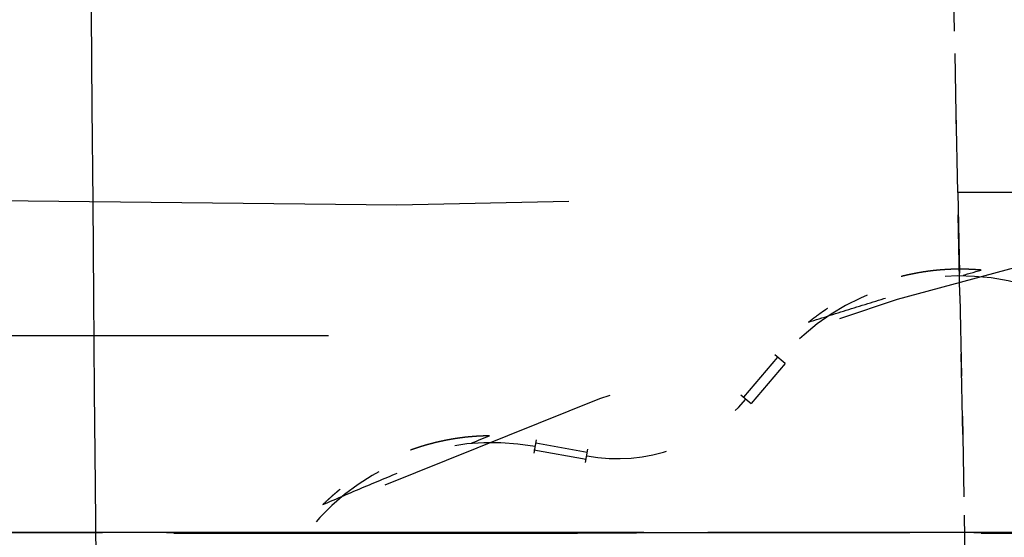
# Model space of a CAD drawing. Header units: millimetres. Extents: x 14186 to 17588, y 1400 to 3805.
# Tile 92 of 256: x 16304.481 to 16305.7, y 2699.5 to 2700.142. Entities that reach past the tile are written whole.
import ezdxf

# ---------------------------------------------------------------- set-up
doc = ezdxf.new("R2010")
doc.units = ezdxf.units.MM
doc.linetypes.add('HIDDEN', pattern=[0.2, 0.1, -0.1])
doc.layers.add('DEFAULT_2', color=8, linetype='HIDDEN')
doc.layers.add('dim', color=82, linetype='Continuous', lineweight=9)
doc.styles.get("Standard").update_dxf_attribs({"font": 'arial.ttf'})
doc.dimstyles.new('ISO-25', dxfattribs={"dimtxt": 2.5, "dimasz": 2.5, "dimexe": 1.25, "dimexo": 0.625, "dimtad": 1, "dimtxsty": 'Standard', "dimcen": 2.5, "dimadec": 0, "dimazin": 0, "dimtfac": 1, "dimtmove": 0, "dimatfit": 3, "dimfxl": 1, "dimarcsym": 0})

# ---------------------------------------------------------------- blocks, each defined once
blk = doc.blocks.new('*D27')
at = {"layer": 'Defpoints', "color": 0, "transparency": 16777216}
for p in [(17053.8506, 3119.6874), (16297.8248, 2320.6724)]:
    blk.add_point(p, dxfattribs=at)
at = {"layer": 'dim', "color": 0, "linetype": 'Continuous', "lineweight": -2, "transparency": 16777216}
for p, q in [((17253.4695, 3330.6569), (17070.3457, 3137.1204)), ((16297.8248, 2320.6724), (17053.8506, 3119.6874)), ((16281.3297, 2303.2393), (16264.8346, 2285.8063))]:
    blk.add_line(p, q, dxfattribs=at)
at = {"layer": 'dim', "color": 0, "transparency": 16777216}
for points in [[(17067.4402, 3139.8696), (17073.2513, 3134.3712), (17053.8506, 3119.6874)], [(16278.4242, 2305.9885), (16284.2352, 2300.4902), (16297.8248, 2320.6724)]]:
    blk.add_solid(points, dxfattribs=at)
at = {"layer": 'dim', "color": 0, "transparency": 16777216, "insert": (17191.287, 3297.1711), "char_height": 30, "attachment_point": 5, "rotation": 46.5835}
blk.add_mtext('∅1100', dxfattribs=at)
blk = doc.blocks.new('*D28')
at = {"layer": 'Defpoints', "color": 0, "transparency": 16777216}
for p in [(17217.9946, 2998.669), (16133.6809, 2441.6908)]:
    blk.add_point(p, dxfattribs=at)
at = {"layer": 'dim', "color": 0, "linetype": 'Continuous', "lineweight": -2, "transparency": 16777216}
for p, q in [((17380.1399, 3081.958), (17239.3428, 3009.635)), ((16133.6809, 2441.6908), (17217.9946, 2998.669)), ((16112.3326, 2430.7248), (16090.9843, 2419.7589))]:
    blk.add_line(p, q, dxfattribs=at)
at = {"layer": 'dim', "color": 0, "transparency": 16777216}
for points in [[(17237.5152, 3013.193), (17241.1705, 3006.0769), (17217.9946, 2998.669)], [(16110.5049, 2434.2829), (16114.1603, 2427.1668), (16133.6809, 2441.6908)]]:
    blk.add_solid(points, dxfattribs=at)
at = {"layer": 'dim', "color": 0, "transparency": 16777216, "insert": (17310.2934, 3070.985), "char_height": 30, "attachment_point": 5, "rotation": 27.1882}
blk.add_mtext('∅1219', dxfattribs=at)

msp = doc.modelspace()

# ---------------------------------------------------------------- linework, layer by layer
for centre, radius in [((16675.8377, 2720.1799), 609.5), ((16675.8377, 2720.1799), 550), ((16400.8377, 2720.1799), 275)]:
    msp.add_circle(centre, radius)
at = {"color": 7, "linetype": 'Continuous'}
msp.add_arc((17869.7743, 2713.226), 1565.2599, 179.7454209, 180.8431113, dxfattribs=at)
at = {"layer": 'DEFAULT_2', "color": 8, "linetype": 'HIDDEN'}
for p, q in [((16305.6454, 2699.8001), (16305.6076, 2701.66)), ((16305.6428, 2699.9279), (16305.6765, 2698.1959))]:
    msp.add_line(p, q, dxfattribs=at)
at = {"layer": 'DEFAULT_2', "color": 8, "linetype": 'HIDDEN', "ltscale": 5}
for p, q in [((16318.8377, 2699.9279), (16305.6428, 2699.9279)), ((16300.0833, 2699.5064), (16314.254, 2699.5064)), ((16314.8329, 2699.5064), (16300.6624, 2699.5064))]:
    msp.add_line(p, q, dxfattribs=at)
at = {"layer": 'DEFAULT_2', "color": 8, "linetype": 'HIDDEN', "ltscale": 9}
msp.add_line((16319.2632, 2699.7499), (16295.6532, 2699.7499), dxfattribs=at)
at = {"layer": 'DEFAULT_2', "color": 8, "linetype": 'HIDDEN', "ltscale": 0.01}
for p, q in [((16305.4289, 2699.7156), (16305.4161, 2699.7265)), ((16305.3739, 2699.677), (16305.3868, 2699.666)), ((16305.1206, 2699.6212), (16305.1176, 2699.6046)), ((16305.1816, 2699.5929), (16305.1846, 2699.6095))]:
    msp.add_line(p, q, dxfattribs=at)
at = {"layer": 'DEFAULT_2', "color": 8, "linetype": 'HIDDEN', "ltscale": 0.05}
for p, q in [((16305.4193, 2699.7238), (16305.3771, 2699.6742)), ((16305.4289, 2699.7156), (16305.3868, 2699.666)), ((16305.1838, 2699.6053), (16305.1198, 2699.6171)), ((16305.1177, 2699.6089), (16305.1823, 2699.597))]:
    msp.add_line(p, q, dxfattribs=at)
at = {"layer": 'DEFAULT_2', "color": 8, "linetype": 'HIDDEN', "ltscale": 0.4}
msp.add_lwpolyline([(16305.6428, 2699.9279), (16305.6373, 2700.2031), (16305.6339, 2700.3717), (16305.6302, 2700.5586)], dxfattribs=at)
at = {"layer": 'DEFAULT_2', "color": 8, "linetype": 'HIDDEN', "ltscale": 0.5}
msp.add_lwpolyline([(16305.6454, 2699.8001), (16305.6484, 2699.6506), (16305.6592, 2699.0935)], dxfattribs=at)
at = {"layer": 'DEFAULT_2', "color": 8, "linetype": 'HIDDEN', "ltscale": 9}
msp.add_arc((16304.8377, 2720.1799), 22, 87.81504, 272.18497, dxfattribs=at)
at = {"layer": 'DEFAULT_2', "color": 8, "linetype": 'HIDDEN', "ltscale": 8}
msp.add_arc((16304.8377, 2720.1799), 20.2679, 87.72358, 272.27642, dxfattribs=at)
at = {"layer": 'DEFAULT_2', "color": 8, "linetype": 'HIDDEN', "ltscale": 3}
msp.add_arc((16307.4582, 2693.5299), 6.5442, 62.79464, 117.06084, dxfattribs=at)
at = {"layer": 'DEFAULT_2', "color": 8, "linetype": 'HIDDEN', "ltscale": 0.2}
for centre, radius, start, end in [((16305.6458, 2699.5312), 0.2931, 74.1245, 139.6171), ((16305.2208, 2699.8072), 0.2094, 259.6171, 319.6171), ((16305.0663, 2699.3246), 0.2931, 79.6171, 145.2421)]:
    msp.add_arc(centre, radius, start, end, dxfattribs=at)
for points, knots in [([(16305.6717, 2699.8316), (16305.6694, 2699.8318), (16305.6646, 2699.8321), (16305.6587, 2699.8324), (16305.6539, 2699.8326), (16305.6503, 2699.8327), (16305.6467, 2699.8327), (16305.6432, 2699.8327), (16305.6396, 2699.8327), (16305.636, 2699.8326), (16305.6324, 2699.8324), (16305.6295, 2699.8323), (16305.6271, 2699.8321), (16305.6253, 2699.832), (16305.6235, 2699.8319), (16305.6211, 2699.8317), (16305.6182, 2699.8314), (16305.6146, 2699.8311), (16305.6111, 2699.8307), (16305.6063, 2699.8301), (16305.6004, 2699.8293), (16305.5945, 2699.8283), (16305.5899, 2699.8274), (16305.5864, 2699.8267), (16305.5834, 2699.8261), (16305.5811, 2699.8256), (16305.5788, 2699.8251), (16305.5759, 2699.8244), (16305.5712, 2699.8232), (16305.5655, 2699.8217), (16305.5586, 2699.8197), (16305.5518, 2699.8176), (16305.5461, 2699.8157), (16305.5417, 2699.8141), (16305.5383, 2699.8128), (16305.535, 2699.8115), (16305.5305, 2699.8098), (16305.5251, 2699.8074), (16305.5196, 2699.805), (16305.5153, 2699.803), (16305.5121, 2699.8014), (16305.5089, 2699.7998), (16305.5057, 2699.7982), (16305.5025, 2699.7965), (16305.4994, 2699.7948), (16305.4963, 2699.7931), (16305.4932, 2699.7913), (16305.4901, 2699.7894), (16305.486, 2699.787), (16305.482, 2699.7844), (16305.4785, 2699.7821), (16305.4766, 2699.7808), (16305.4746, 2699.7794), (16305.4721, 2699.7777), (16305.4683, 2699.7749), (16305.4635, 2699.7714), (16305.4597, 2699.7685), (16305.4579, 2699.767)], [0, 0, 0, 0, 0.031246, 0.062496, 0.078123, 0.093749, 0.109375, 0.125001, 0.140627, 0.156252, 0.171877, 0.187501, 0.195314, 0.203126, 0.210939, 0.218751, 0.234376, 0.250002, 0.265627, 0.281252, 0.312502, 0.343752, 0.359377, 0.375002, 0.390627, 0.398439, 0.406252, 0.421877, 0.437501, 0.468751, 0.5, 0.531249, 0.562498, 0.578123, 0.593748, 0.609373, 0.624998, 0.656247, 0.687497, 0.703122, 0.718748, 0.734373, 0.749998, 0.765624, 0.781249, 0.796874, 0.812499, 0.828123, 0.843748, 0.874999, 0.890624, 0.898437, 0.906251, 0.921877, 0.937504, 0.968754, 1, 1, 1, 1]), ([(16305.4579, 2699.767), (16305.4756, 2699.7727), (16305.5111, 2699.7839), (16305.5645, 2699.8003), (16305.618, 2699.8162), (16305.6538, 2699.8265), (16305.6717, 2699.8316)], [0, 0, 0, 0, 0.25, 0.5, 0.75, 1, 1, 1, 1]), ([(16304.8561, 2699.5409), (16304.8732, 2699.5483), (16304.9075, 2699.5629), (16304.959, 2699.5844), (16305.0107, 2699.6055), (16305.0453, 2699.6193), (16305.0627, 2699.6261)], [0, 0, 0, 0, 0.25, 0.5, 0.75, 1, 1, 1, 1]), ([(16305.0627, 2699.6261), (16305.0603, 2699.6261), (16305.0555, 2699.626), (16305.0496, 2699.6257), (16305.0448, 2699.6254), (16305.0412, 2699.6251), (16305.0377, 2699.6248), (16305.0341, 2699.6245), (16305.0306, 2699.6241), (16305.027, 2699.6236), (16305.0235, 2699.6231), (16305.0205, 2699.6227), (16305.0182, 2699.6223), (16305.0164, 2699.622), (16305.0146, 2699.6217), (16305.0123, 2699.6213), (16305.0094, 2699.6208), (16305.0059, 2699.62), (16305.0024, 2699.6193), (16304.9977, 2699.6183), (16304.9919, 2699.6168), (16304.9862, 2699.6153), (16304.9816, 2699.614), (16304.9782, 2699.6129), (16304.9753, 2699.612), (16304.9731, 2699.6113), (16304.9708, 2699.6105), (16304.968, 2699.6096), (16304.9635, 2699.608), (16304.9579, 2699.6059), (16304.9512, 2699.6033), (16304.9447, 2699.6005), (16304.9392, 2699.598), (16304.9349, 2699.5959), (16304.9317, 2699.5944), (16304.9285, 2699.5928), (16304.9243, 2699.5906), (16304.9191, 2699.5877), (16304.9139, 2699.5848), (16304.9098, 2699.5823), (16304.9067, 2699.5805), (16304.9037, 2699.5786), (16304.9007, 2699.5766), (16304.8977, 2699.5747), (16304.8948, 2699.5726), (16304.8918, 2699.5706), (16304.8889, 2699.5685), (16304.886, 2699.5664), (16304.8822, 2699.5635), (16304.8785, 2699.5606), (16304.8752, 2699.558), (16304.8734, 2699.5564), (16304.8716, 2699.5549), (16304.8693, 2699.553), (16304.8657, 2699.5498), (16304.8613, 2699.5458), (16304.8579, 2699.5425), (16304.8561, 2699.5409)], [0, 0, 0, 0, 0.031246, 0.062496, 0.078123, 0.093749, 0.109375, 0.125001, 0.140627, 0.156252, 0.171877, 0.187501, 0.195314, 0.203126, 0.210939, 0.218751, 0.234376, 0.250002, 0.265627, 0.281252, 0.312502, 0.343752, 0.359377, 0.375002, 0.390627, 0.398439, 0.406252, 0.421877, 0.437501, 0.468751, 0.5, 0.531249, 0.562498, 0.578123, 0.593748, 0.609373, 0.624998, 0.656247, 0.687497, 0.703122, 0.718748, 0.734373, 0.749998, 0.765624, 0.781249, 0.796874, 0.812499, 0.828123, 0.843748, 0.874999, 0.890624, 0.898437, 0.906251, 0.921877, 0.937504, 0.968754, 1, 1, 1, 1])]:
    msp.add_open_spline(points, degree=3, knots=knots, dxfattribs=at)
at = {"layer": 'DEFAULT_2', "color": 8, "linetype": 'HIDDEN', "ltscale": 5}
for points, knots in [([(16314.2538, 2699.5042), (16314.1062, 2699.5044), (16313.8109, 2699.5049), (16313.4419, 2699.5054), (16313.1467, 2699.5058), (16312.9253, 2699.506), (16312.7039, 2699.5061), (16312.4825, 2699.5063), (16312.261, 2699.5063), (16311.9658, 2699.5064), (16311.5968, 2699.5064), (16311.154, 2699.5064), (16310.7112, 2699.5064), (16310.2683, 2699.5064), (16309.8255, 2699.5064), (16309.3827, 2699.5064), (16308.9398, 2699.5064), (16308.497, 2699.5064), (16307.9066, 2699.5064), (16307.3162, 2699.5064), (16306.7257, 2699.5064), (16306.1353, 2699.5064), (16305.3972, 2699.5064), (16304.5116, 2699.5064), (16303.6259, 2699.5064), (16302.8879, 2699.5064), (16302.2974, 2699.5064), (16301.8546, 2699.5064), (16301.4856, 2699.5064), (16301.1904, 2699.5064), (16300.969, 2699.5064), (16300.7476, 2699.5064), (16300.5261, 2699.5064), (16300.3047, 2699.5064), (16300.1571, 2699.5064), (16300.0833, 2699.5064)], [0, 0, 0, 0, 0.03125, 0.0625, 0.078125, 0.09375, 0.109375, 0.125, 0.140625, 0.15625, 0.1875, 0.21875, 0.25, 0.28125, 0.3125, 0.34375, 0.375, 0.40625, 0.4375, 0.5, 0.53125, 0.5625, 0.625, 0.6875, 0.75, 0.8125, 0.84375, 0.875, 0.90625, 0.921875, 0.9375, 0.953125, 0.96875, 0.984375, 1, 1, 1, 1]), ([(16314.2446, 2699.5044), (16314.0972, 2699.5045), (16313.8024, 2699.5048), (16313.3601, 2699.5051), (16312.9916, 2699.5053), (16312.6968, 2699.5054), (16312.4019, 2699.5054), (16312.0334, 2699.5055), (16311.5912, 2699.5055), (16311.1489, 2699.5055), (16310.5592, 2699.5055), (16309.9696, 2699.5055), (16309.3799, 2699.5055), (16308.9377, 2699.5055), (16308.4954, 2699.5055), (16308.0532, 2699.5055), (16307.6109, 2699.5055), (16307.0213, 2699.5055), (16306.2842, 2699.5055), (16305.5471, 2699.5055), (16304.9574, 2699.5055), (16304.5152, 2699.5055), (16304.073, 2699.5055), (16303.6307, 2699.5055), (16303.1885, 2699.5055), (16302.5988, 2699.5055), (16302.0091, 2699.5055), (16301.4932, 2699.5055), (16301.1983, 2699.5055), (16300.9772, 2699.5055), (16300.7561, 2699.5055), (16300.4613, 2699.5056), (16300.2401, 2699.5057), (16300.0927, 2699.5058)], [0, 0, 0, 0, 0.03125, 0.0625, 0.09375, 0.109375, 0.125, 0.15625, 0.1875, 0.21875, 0.25, 0.3125, 0.34375, 0.375, 0.40625, 0.4375, 0.46875, 0.5, 0.5625, 0.625, 0.65625, 0.6875, 0.71875, 0.75, 0.78125, 0.8125, 0.875, 0.90625, 0.921875, 0.9375, 0.953125, 0.96875, 1, 1, 1, 1]), ([(16300.6626, 2699.5042), (16300.8102, 2699.5044), (16301.1054, 2699.5049), (16301.4744, 2699.5054), (16301.7697, 2699.5058), (16301.9911, 2699.506), (16302.2125, 2699.5061), (16302.4339, 2699.5063), (16302.6553, 2699.5063), (16302.9505, 2699.5064), (16303.3195, 2699.5064), (16303.7624, 2699.5064), (16304.2052, 2699.5064), (16304.648, 2699.5064), (16305.0908, 2699.5064), (16305.5337, 2699.5064), (16305.9765, 2699.5064), (16306.4193, 2699.5064), (16307.0097, 2699.5064), (16307.6002, 2699.5064), (16308.1906, 2699.5064), (16308.781, 2699.5064), (16309.5191, 2699.5064), (16310.4047, 2699.5064), (16311.1427, 2699.5064), (16311.7332, 2699.5064), (16312.176, 2699.5064), (16312.545, 2699.5064), (16312.8402, 2699.5064), (16313.1354, 2699.5064), (16313.4307, 2699.5064), (16313.7259, 2699.5064), (16313.9473, 2699.5064), (16314.1687, 2699.5064), (16314.3901, 2699.5064), (16314.6115, 2699.5064), (16314.7591, 2699.5064), (16314.8329, 2699.5064)], [0, 0, 0, 0, 0.03125, 0.0625, 0.078125, 0.09375, 0.109375, 0.125, 0.140625, 0.15625, 0.1875, 0.21875, 0.25, 0.28125, 0.3125, 0.34375, 0.375, 0.40625, 0.4375, 0.5, 0.53125, 0.5625, 0.625, 0.6875, 0.75, 0.78125, 0.8125, 0.84375, 0.859375, 0.875, 0.90625, 0.921875, 0.9375, 0.953125, 0.96875, 0.984375, 1, 1, 1, 1]), ([(16300.6717, 2699.5044), (16300.8191, 2699.5045), (16301.114, 2699.5048), (16301.5562, 2699.5051), (16301.9248, 2699.5053), (16302.2196, 2699.5054), (16302.5144, 2699.5054), (16302.883, 2699.5055), (16303.3252, 2699.5055), (16303.7675, 2699.5055), (16304.3571, 2699.5055), (16304.9468, 2699.5055), (16305.5365, 2699.5055), (16305.9787, 2699.5055), (16306.421, 2699.5055), (16306.8632, 2699.5055), (16307.3055, 2699.5055), (16307.8952, 2699.5055), (16308.6322, 2699.5055), (16309.3693, 2699.5055), (16309.959, 2699.5055), (16310.4012, 2699.5055), (16310.8435, 2699.5055), (16311.2857, 2699.5055), (16311.728, 2699.5055), (16312.3177, 2699.5055), (16312.9073, 2699.5055), (16313.4233, 2699.5055), (16313.7181, 2699.5055), (16313.9392, 2699.5055), (16314.1604, 2699.5055), (16314.4552, 2699.5056), (16314.6763, 2699.5057), (16314.8237, 2699.5058)], [0, 0, 0, 0, 0.03125, 0.0625, 0.09375, 0.109375, 0.125, 0.15625, 0.1875, 0.21875, 0.25, 0.3125, 0.34375, 0.375, 0.40625, 0.4375, 0.46875, 0.5, 0.5625, 0.625, 0.65625, 0.6875, 0.71875, 0.75, 0.78125, 0.8125, 0.875, 0.90625, 0.921875, 0.9375, 0.953125, 0.96875, 1, 1, 1, 1])]:
    msp.add_open_spline(points, degree=3, knots=knots, dxfattribs=at)

# ---------------------------------------------------------------- dimensions: what is measured, and where the dimension line sits
at = {"layer": 'dim'}
dim = msp.add_diameter_dim_2p(p1=(16297.8248, 2320.6724), p2=(17053.8506, 3119.6874), dimstyle='ISO-25', override={"dimtxt": 30, "dimasz": 24, "dimexe": 5.997, "dimexo": 5.997, "dimgap": 5.997, "dimdsep": 46, "dimarcsym": 1}, dxfattribs=at)
dim.commit()
dim.dimension.update_dxf_attribs({"geometry": '*D27', "text_midpoint": (17207.3786, 3281.9453), "dimtype": 131})
dim = msp.add_diameter_dim_2p(p1=(16133.6809, 2441.6908), p2=(17217.9946, 2998.669), dimstyle='ISO-25', override={"dimtxt": 30, "dimasz": 24, "dimexe": 5.997, "dimexo": 5.997, "dimgap": 5.997, "dimdsep": 46, "dimarcsym": 1}, dxfattribs=at)
dim.commit()
dim.dimension.update_dxf_attribs({"geometry": '*D28', "text_midpoint": (17310.2934, 3070.985)})

doc.saveas('drawing.dxf')
